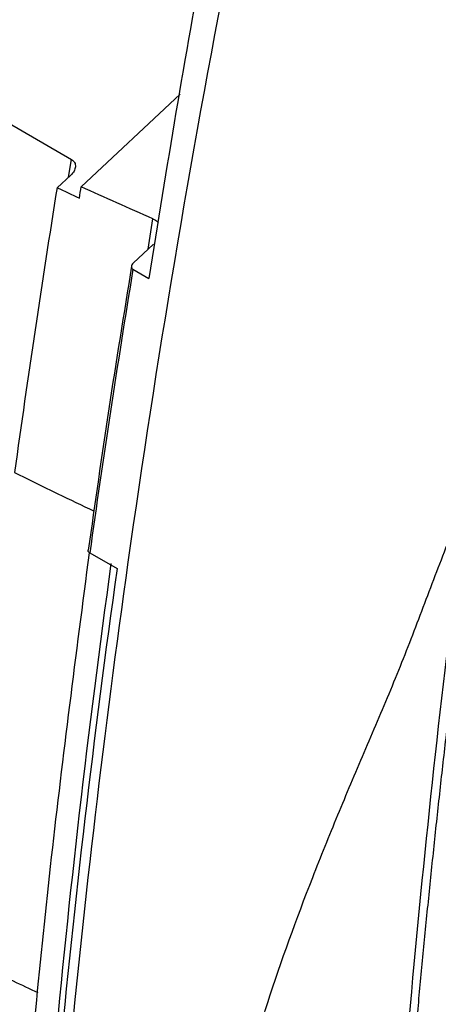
# Model space of a CAD drawing. Header units: millimetres. Extents: x -0.43 to 1.28, y -0.94 to 1.34.
# Tile 170 of 177: x 0.9443 to 0.9813, y 0.9385 to 1.0255. Entities that reach past the tile are written whole.
import ezdxf

# ---------------------------------------------------------------- set-up
doc = ezdxf.new("R2010")
doc.units = ezdxf.units.MM

msp = doc.modelspace()

# ---------------------------------------------------------------- linework, layer by layer
at = {"color": 7, "linetype": 'Continuous', "lineweight": 25}
for p, q in [((0.908546, 1.036488), (0.948883, 1.013202)), ((0.958501, 1.018975), (0.94974, 1.010785)), ((0.948818, 1.011801), (0.947609, 1.010703)), ((0.954352, 1.004032), (0.956142, 1.005702)), ((0.954328, 1.003485), (0.955744, 1.002668)), ((0.950504, 0.978422), (0.952915, 0.977031))]:
    msp.add_line(p, q, dxfattribs=at)
at = {"color": 250, "linetype": 'Continuous', "lineweight": 25}
for p, q in [((0.948631, 1.011631), (0.948883, 1.013202)), ((0.955668, 1.00526), (0.956088, 1.00796))]:
    msp.add_line(p, q, dxfattribs=at)
at = {"color": 7, "linetype": 'Continuous', "lineweight": 25}
msp.add_arc((2.147941, 0.818755), 1.215583, 170.914605, 172.113793, dxfattribs=at)
for points, knots in [([(0.992834, 1.034957), (0.99268, 1.034112), (0.992374, 1.032422), (0.991923, 1.02989), (0.991477, 1.02736), (0.991037, 1.024831), (0.990603, 1.022305), (0.990176, 1.019781), (0.989754, 1.017259), (0.989339, 1.014739), (0.988929, 1.012222), (0.988526, 1.009706), (0.988129, 1.007193), (0.987738, 1.004682), (0.987353, 1.002174), (0.986974, 0.999667), (0.986601, 0.997163), (0.986235, 0.994661), (0.985874, 0.992162), (0.98552, 0.989665), (0.985172, 0.98717), (0.984829, 0.984678), (0.984493, 0.982188), (0.984163, 0.979701), (0.983839, 0.977216), (0.983521, 0.974733), (0.98321, 0.972253), (0.982904, 0.969776), (0.982605, 0.967301), (0.982311, 0.964828), (0.982024, 0.962358), (0.981743, 0.959891), (0.981468, 0.957427), (0.981199, 0.954965), (0.980936, 0.952505), (0.980679, 0.950049), (0.980428, 0.947595), (0.980184, 0.945143), (0.979945, 0.942695), (0.979713, 0.940249), (0.979487, 0.937806), (0.979267, 0.935366), (0.979053, 0.932928), (0.978845, 0.930494), (0.978643, 0.928062), (0.978447, 0.925633), (0.978257, 0.923207), (0.978074, 0.920784), (0.977896, 0.918364), (0.977725, 0.915946), (0.97756, 0.913532), (0.9774, 0.911121), (0.977247, 0.908712), (0.9771, 0.906307), (0.977007, 0.904706), (0.97696, 0.903905)], [0, 0, 0, 0, 0.018935, 0.037868, 0.056798, 0.075725, 0.09465, 0.113572, 0.132491, 0.151408, 0.170323, 0.189235, 0.208144, 0.22705, 0.245954, 0.264856, 0.283755, 0.302651, 0.321545, 0.340436, 0.359324, 0.37821, 0.397094, 0.415975, 0.434853, 0.453728, 0.472601, 0.491472, 0.51034, 0.529205, 0.548068, 0.566928, 0.585785, 0.60464, 0.623493, 0.642343, 0.66119, 0.680035, 0.698877, 0.717716, 0.736553, 0.755387, 0.774219, 0.793048, 0.811875, 0.830699, 0.849521, 0.86834, 0.887156, 0.90597, 0.924781, 0.94359, 0.962396, 0.981199, 1, 1, 1, 1]), ([(0.948883, 1.013202), (0.948946, 1.013165), (0.949001, 1.013123), (0.949095, 1.013028), (0.949134, 1.012975), (0.949223, 1.012806), (0.949247, 1.012679), (0.949226, 1.012419), (0.949182, 1.012286), (0.949038, 1.012032), (0.948939, 1.011911), (0.948818, 1.011801)], [0, 0, 0, 0, 0.125, 0.125, 0.25, 0.25, 0.5, 0.5, 0.75, 0.75, 1, 1, 1, 1]), ([(0.956088, 1.00796), (0.955022, 1.008423), (0.953958, 1.008887), (0.951842, 1.009828), (0.950789, 1.010304), (0.94974, 1.010785)], [0, 0, 0, 0, 0.5, 0.5, 1, 1, 1, 1]), ([(0.956088, 1.00796), (0.956243, 1.007883), (0.956451, 1.00778), (0.956547, 1.007607), (0.956572, 1.007563)], [0, 0, 0, 0, 0.745728, 1, 1, 1, 1]), ([(0.954208, 1.003776), (0.953521, 0.999566), (0.952148, 0.991157), (0.950965, 0.982817), (0.950374, 0.978652)], [0, 0, 0, 0, 0.500625, 1, 1, 1, 1]), ([(0.954352, 1.004032), (0.954259, 1.003946), (0.9542, 1.003843), (0.954182, 1.003638), (0.954229, 1.003542), (0.954328, 1.003485)], [0, 0, 0, 0, 0.5, 0.5, 1, 1, 1, 1]), ([(0.943855, 0.98554), (0.945126, 0.98491), (0.947448, 0.983758), (0.949809, 0.982633), (0.950879, 0.982123)], [0, 0, 0, 0, 0.5471614, 1, 1, 1, 1]), ([(0.959457, 0.895566), (0.959432, 0.897301), (0.959483, 0.89905), (0.959673, 0.902565), (0.959811, 0.904331), (0.960276, 0.909641), (0.960674, 0.9132), (0.961725, 0.920371), (0.96238, 0.923983), (0.96363, 0.929455), (0.96409, 0.931288), (0.965104, 0.934974), (0.965659, 0.936829), (0.967439, 0.942371), (0.968787, 0.946054), (0.970947, 0.951577), (0.97169, 0.953418), (0.973212, 0.9571), (0.973994, 0.958941), (0.975571, 0.962627), (0.976362, 0.964472), (0.977512, 0.967246), (0.97789, 0.968172), (0.97863, 0.970026), (0.978991, 0.970953), (0.980061, 0.97374), (0.980756, 0.975601), (0.98183, 0.978392), (0.982193, 0.979322), (0.982943, 0.981183), (0.983329, 0.982112), (0.983744, 0.983041)], [0, 0, 0, 0, 0.0625, 0.0625, 0.125, 0.125, 0.25, 0.25, 0.375, 0.375, 0.4375, 0.4375, 0.5, 0.5, 0.625, 0.625, 0.6875, 0.6875, 0.75, 0.75, 0.8125, 0.8125, 0.84375, 0.84375, 0.875, 0.875, 0.9375, 0.9375, 0.96875, 0.96875, 1, 1, 1, 1]), ([(0.983744, 0.983041), (0.982018, 0.969693), (0.980534, 0.956452), (0.978061, 0.930182), (0.977074, 0.917165), (0.976335, 0.904266)], [0, 0, 0, 0, 0.5, 0.5, 1, 1, 1, 1]), ([(0.950447, 0.978415), (0.949276, 0.969433), (0.946919, 0.95135), (0.944398, 0.924586), (0.942615, 0.898057), (0.941678, 0.871957), (0.941494, 0.846265), (0.942062, 0.829552), (0.942346, 0.821196)], [0, 0, 0, 0, 0.164852, 0.331882, 0.498911, 0.665941, 0.83297, 1, 1, 1, 1]), ([(0.950504, 0.978422), (0.950469, 0.978447), (0.950399, 0.978497), (0.950354, 0.978581), (0.950364, 0.978632), (0.950368, 0.978653)], [0, 0, 0, 0, 0.377036, 0.754001, 1, 1, 1, 1]), ([(0.945572, 0.889583), (0.946236, 0.903929), (0.947266, 0.918463), (0.95005, 0.947832), (0.951804, 0.962666), (0.953913, 0.977607)], [0, 0, 0, 0, 0.5, 0.5, 1, 1, 1, 1]), ([(0.945951, 0.93953), (0.945214, 0.939873), (0.943536, 0.940655), (0.941884, 0.941454), (0.940957, 0.941902)], [0, 0, 0, 0, 0.4394421, 1, 1, 1, 1])]:
    msp.add_open_spline(points, degree=3, knots=knots, dxfattribs=at)
for points in [[(0.960728, 1.032141), (0.958927, 1.022265), (0.957265, 1.012441), (0.955744, 1.002668)], [(0.953913, 0.977607), (0.956403, 0.99525), (0.959388, 1.013042), (0.962849, 1.030916)], [(0.947609, 1.010703), (0.948266, 1.010396), (0.948924, 1.010092), (0.949584, 1.009789)], [(0.949584, 1.009789), (0.949636, 1.010121), (0.949688, 1.010453), (0.94974, 1.010785)], [(0.954328, 1.003485), (0.952943, 0.995092), (0.951668, 0.986737), (0.950504, 0.978422)], [(0.952378, 0.977495), (0.948295, 0.947966), (0.945617, 0.918967), (0.944362, 0.890702)], [(0.952915, 0.977031), (0.950841, 0.962223), (0.947403, 0.932922), (0.94538, 0.904251), (0.944723, 0.890073)]]:
    msp.add_open_spline(points, degree=3, dxfattribs=at)

doc.saveas('drawing.dxf')
